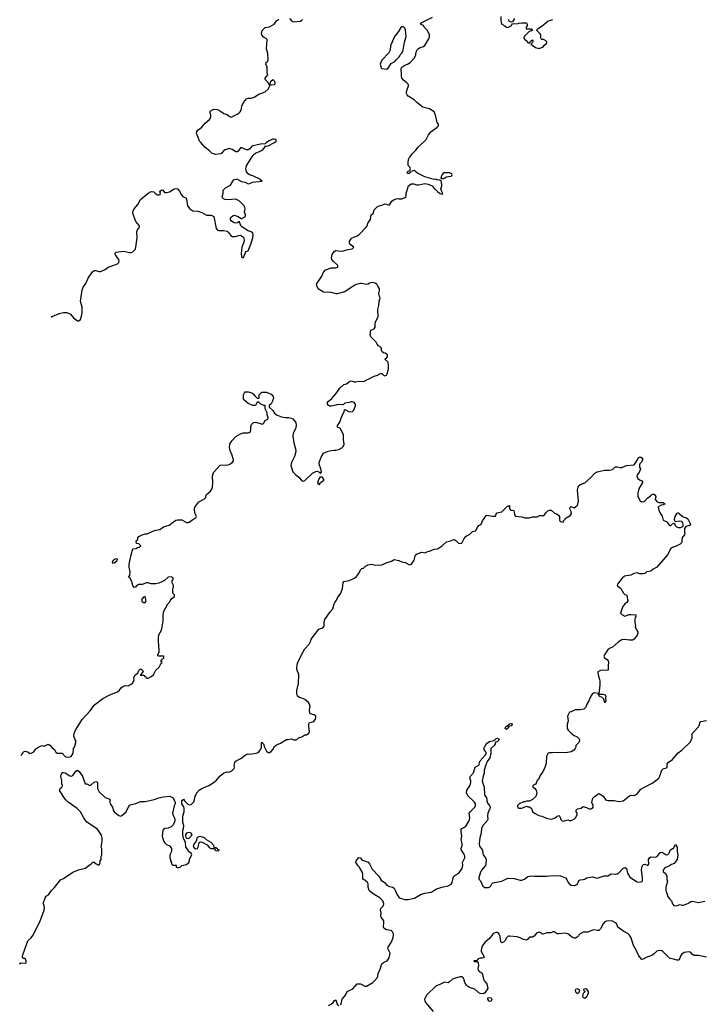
# Model space of a CAD drawing. Header units: inches. Extents: x 2396598 to 2566999, y 262085 to 451979.
# Tile 82 of 256: x 2396639 to 2405518, y 374745 to 387548. Entities that reach past the tile are written whole.
import ezdxf

# ---------------------------------------------------------------- set-up
doc = ezdxf.new("R2010")
doc.units = ezdxf.units.IN
doc.header["$MEASUREMENT"] = 0
for name, color, linetype in [('C3397', 7, 'Continuous'), ('C3398', 7, 'Continuous'), ('C4307', 7, 'Continuous'), ('C4308', 7, 'Continuous')]:
    doc.layers.add(name, color=color, linetype=linetype)

msp = doc.modelspace()

# ---------------------------------------------------------------- linework, layer by layer
at = {"layer": 'C3397', "color": 5, "elevation": 80}
for points in [[(2396654, 377982), (2396670, 377998), (2396690, 378028), (2396710, 378038), (2396746, 378030), (2396770, 378008), (2396790, 378009), (2396822, 378030), (2396851, 378069), (2396890, 378095), (2396930, 378109), (2396957, 378103), (2397010, 378129), (2397030, 378115), (2397061, 378081), (2397090, 378059), (2397110, 378022), (2397128, 378010), (2397190, 378009), (2397229, 377969), (2397250, 377959), (2397290, 377961), (2397310, 377969), (2397336, 378010), (2397339, 378070), (2397351, 378090), (2397371, 378150), (2397370, 378170), (2397362, 378182), (2397344, 378230), (2397350, 378268), (2397367, 378310), (2397454, 378450), (2397557, 378563), (2397610, 378633), (2397630, 378653), (2397720, 378720), (2397811, 378769), (2397911, 378810), (2397938, 378830), (2397960, 378860), (2397982, 378878), (2398010, 378889), (2398052, 378888), (2398090, 378906), (2398110, 378926), (2398130, 378966), (2398122, 378990), (2398142, 379030), (2398174, 379050), (2398190, 379086), (2398210, 379106), (2398238, 379090), (2398246, 379070), (2398242, 379058), (2398227, 379053), (2398222, 379038), (2398206, 379030), (2398210, 379026), (2398250, 379026), (2398262, 379022), (2398267, 379007), (2398282, 379002), (2398287, 378987), (2398310, 378988), (2398350, 379009), (2398378, 379030), (2398412, 379088), (2398454, 379130), (2398478, 379182), (2398494, 379190), (2398478, 379198), (2398474, 379210), (2398478, 379222), (2398493, 379227), (2398498, 379242), (2398513, 379247), (2398514, 379270), (2398450, 379274), (2398438, 379278), (2398434, 379290), (2398454, 379330), (2398451, 379430), (2398445, 379445), (2398445, 379510), (2398451, 379550), (2398482, 379610), (2398494, 379654), (2398506, 379730), (2398505, 379810), (2398511, 379830), (2398511, 379850), (2398566, 379954), (2398590, 379978), (2398601, 379999), (2398602, 380000)], [(2398227, 380000), (2398230, 379987), (2398250, 379971), (2398270, 379971), (2398283, 379990), (2398282, 380000)], [(2396639, 375273), (2396656, 375284), (2396710, 375282), (2396722, 375290), (2396722, 375310), (2396710, 375339), (2396690, 375339), (2396675, 375350), (2396674, 375370), (2396679, 375390), (2396744, 375570), (2396789, 375610), (2396810, 375641), (2396901, 375819), (2396959, 375970), (2396961, 376010), (2396949, 376050), (2396949, 376070), (2396969, 376131), (2396982, 376150), (2397015, 376170), (2397053, 376227), (2397090, 376265), (2397170, 376362), (2397210, 376382), (2397225, 376395), (2397250, 376405), (2397330, 376465), (2397406, 376494), (2397490, 376516), (2397568, 376572), (2397590, 376594), (2397610, 376594), (2397634, 376570), (2397670, 376554), (2397676, 376564), (2397686, 376590), (2397686, 376610), (2397698, 376630), (2397698, 376670), (2397708, 376690), (2397708, 376770), (2397698, 376790), (2397714, 376866), (2397714, 376910), (2397705, 376945), (2397650, 377022), (2397514, 377114), (2397474, 377170), (2397429, 377250), (2397388, 377290), (2397270, 377374), (2397234, 377410), (2397204, 377450), (2397158, 377530), (2397166, 377550), (2397190, 377574), (2397195, 377590), (2397188, 377610), (2397189, 377650), (2397176, 377710), (2397177, 377730), (2397190, 377758), (2397210, 377761), (2397230, 377756), (2397290, 377718), (2397310, 377711), (2397330, 377722), (2397370, 377778), (2397390, 377791), (2397414, 377774), (2397456, 377710), (2397490, 377614), (2397512, 377612), (2397550, 377592), (2397570, 377598), (2397610, 377632), (2397630, 377642), (2397650, 377632), (2397653, 377550), (2397671, 377510), (2397750, 377435), (2397810, 377412), (2397811, 377370), (2397818, 377350), (2397847, 377310), (2397855, 377270), (2397866, 377250), (2397910, 377211), (2397930, 377198), (2397950, 377192), (2397970, 377202), (2398024, 377250), (2398065, 377330), (2398090, 377344), (2398150, 377355), (2398210, 377381), (2398270, 377381), (2398390, 377407), (2398450, 377431), (2398510, 377445), (2398590, 377451), (2398634, 377430), (2398662, 377370), (2398662, 377350), (2398650, 377326), (2398625, 377230), (2398638, 377190), (2398656, 377156), (2398658, 377130), (2398638, 377082), (2398610, 377054), (2398570, 377037), (2398527, 377033), (2398502, 377010), (2398492, 376930), (2398511, 376871), (2398526, 376846), (2398550, 376822), (2398586, 376806), (2398605, 376785), (2398612, 376770), (2398612, 376730), (2398592, 376690), (2398592, 376650), (2398602, 376630), (2398602, 376610), (2398612, 376590), (2398614, 376570), (2398630, 376554), (2398673, 376553), (2398674, 376530), (2398690, 376522), (2398710, 376522), (2398726, 376530), (2398748, 376552), (2398810, 376565), (2398838, 376590), (2398847, 376613), (2398848, 376632), (2398878, 376690), (2398868, 376710), (2398834, 376734), (2398829, 376750), (2398802, 376790), (2398794, 376850), (2398770, 376906), (2398761, 376950), (2398763, 377010), (2398769, 377030), (2398773, 377070), (2398762, 377110), (2398762, 377190), (2398779, 377250), (2398779, 377290), (2398774, 377314), (2398748, 377350), (2398750, 377394), (2398770, 377411), (2398782, 377390), (2398827, 377347), (2398850, 377338), (2398870, 377342), (2398903, 377377), (2398915, 377410), (2398922, 377450), (2398935, 377470), (2398938, 377490), (2398975, 377530), (2399007, 377553), (2399098, 377590), (2399157, 377623), (2399200, 377660), (2399244, 377710), (2399290, 377751), (2399330, 377766), (2399350, 377763), (2399370, 377766), (2399398, 377782), (2399429, 377811), (2399435, 377830), (2399430, 377854), (2399439, 377890), (2399450, 377905), (2399488, 377930), (2399517, 377943), (2399578, 377990), (2399610, 378001), (2399630, 377999), (2399690, 378005), (2399730, 378016), (2399750, 378026), (2399776, 378064), (2399786, 378090), (2399785, 378135), (2399790, 378152), (2399810, 378132), (2399824, 378090), (2399850, 378038), (2399870, 378018), (2399890, 378018), (2399909, 378031), (2399936, 378064), (2399950, 378091), (2399980, 378120), (2400000, 378128)]]:
    msp.add_lwpolyline(points, dxfattribs=at)
for points in [[(2398850, 376977), (2398824, 376976), (2398810, 376969), (2398795, 376950), (2398796, 376930), (2398807, 376907), (2398830, 376901), (2398850, 376911), (2398884, 376950), (2398869, 376970)], [(2398990, 376927), (2398970, 376924), (2398948, 376912), (2398933, 376867), (2398907, 376833), (2398897, 376810), (2398904, 376784), (2398930, 376768), (2398950, 376771), (2398961, 376790), (2398973, 376847), (2398990, 376857), (2399013, 376853), (2399078, 376818), (2399110, 376781), (2399130, 376771), (2399167, 376773), (2399169, 376791), (2399165, 376810), (2399130, 376847), (2399070, 376883), (2399041, 376910)], [(2399190, 376778), (2399182, 376778), (2399174, 376770), (2399182, 376750), (2399190, 376746), (2399210, 376741), (2399230, 376745), (2399238, 376750), (2399218, 376758), (2399210, 376768)]]:
    msp.add_lwpolyline(points, close=True, dxfattribs=at)
at = {"layer": 'C3398', "color": 5}
for points, elevation in [([(2397051, 383678), (2397060, 383690), (2397152, 383730), (2397210, 383743), (2397250, 383741), (2397274, 383734), (2397299, 383719), (2397339, 383670), (2397390, 383633), (2397410, 383631), (2397421, 383639), (2397430, 383650), (2397448, 383712), (2397453, 383750), (2397451, 383810), (2397433, 383870), (2397432, 383890), (2397452, 384030), (2397465, 384070), (2397501, 384119), (2397530, 384188), (2397586, 384270), (2397610, 384288), (2397630, 384289), (2397670, 384275), (2397690, 384273), (2397750, 384300), (2397789, 384331), (2397830, 384342), (2397910, 384373), (2397927, 384390), (2397934, 384410), (2397931, 384430), (2397910, 384450), (2397886, 384490), (2397879, 384510), (2397893, 384527), (2397990, 384538), (2398070, 384523), (2398090, 384523), (2398111, 384529), (2398140, 384560), (2398152, 384590), (2398166, 384710), (2398163, 384790), (2398170, 384815), (2398196, 384850), (2398199, 384870), (2398170, 384897), (2398150, 384925), (2398112, 385030), (2398112, 385050), (2398129, 385090), (2398175, 385145), (2398209, 385210), (2398310, 385293), (2398350, 385313), (2398385, 385310), (2398410, 385285), (2398430, 385272), (2398450, 385270), (2398466, 385274), (2398472, 385290), (2398464, 385310), (2398470, 385321), (2398490, 385334), (2398499, 385330), (2398522, 385302), (2398550, 385300), (2398587, 385310), (2398650, 385349), (2398673, 385353), (2398690, 385349), (2398718, 385318), (2398743, 385270), (2398763, 385250), (2398797, 385230), (2398810, 385214), (2398823, 385130), (2398852, 385090), (2398890, 385065), (2398957, 385057), (2399010, 385043), (2399070, 385006), (2399130, 385005), (2399164, 384990), (2399194, 384834), (2399210, 384812), (2399230, 384807), (2399290, 384809), (2399337, 384797), (2399359, 384779), (2399390, 384734), (2399402, 384730), (2399442, 384730), (2399490, 384744), (2399510, 384745), (2399538, 384730), (2399554, 384710), (2399560, 384670), (2399530, 384590), (2399522, 384502), (2399524, 384470), (2399530, 384458), (2399550, 384458), (2399577, 384523), (2399586, 384534), (2399610, 384542), (2399646, 384630), (2399670, 384710), (2399677, 384750), (2399672, 384772), (2399651, 384790), (2399610, 384805), (2399530, 384853), (2399515, 384870), (2399500, 384920), (2399490, 384918), (2399474, 384906), (2399450, 384902), (2399430, 384909), (2399393, 384930), (2399382, 384950), (2399382, 384970), (2399390, 384981), (2399410, 384999), (2399430, 385007), (2399482, 384990), (2399510, 384966), (2399530, 384958), (2399534, 384966), (2399575, 384990), (2399577, 385010), (2399564, 385050), (2399571, 385090), (2399563, 385123), (2399499, 385190), (2399470, 385208), (2399450, 385213), (2399347, 385207), (2399310, 385211), (2399290, 385221), (2399278, 385230), (2399271, 385250), (2399285, 385290), (2399285, 385330), (2399317, 385363), (2399383, 385397), (2399411, 385450), (2399430, 385469), (2399450, 385475), (2399470, 385474), (2399524, 385445), (2399570, 385436), (2399610, 385416), (2399630, 385419), (2399670, 385436), (2399793, 385447), (2399778, 385458), (2399771, 385470), (2399670, 385519), (2399630, 385531), (2399610, 385544), (2399591, 385570), (2399581, 385610), (2399590, 385648), (2399650, 385749), (2399690, 385800), (2399708, 385812), (2399797, 385850), (2399833, 385893), (2399833, 385907), (2399843, 385903), (2399870, 385907), (2399953, 385950), (2399977, 385970), (2399974, 385990), (2399950, 385996), (2399927, 385993), (2399885, 385975), (2399848, 385950), (2399830, 385932), (2399771, 385931), (2399756, 385924), (2399670, 385910), (2399657, 385903), (2399631, 385869), (2399610, 385857), (2399590, 385856), (2399530, 385882), (2399510, 385882), (2399480, 385840), (2399470, 385832), (2399450, 385831), (2399402, 385862), (2399366, 385874), (2399310, 385858), (2399290, 385841), (2399270, 385811), (2399257, 385803), (2399190, 385796), (2399143, 385810), (2399110, 385844), (2399050, 385887), (2398995, 385950), (2398978, 385970), (2398946, 386050), (2398941, 386070), (2398943, 386090), (2398956, 386110), (2399007, 386153), (2399050, 386202), (2399108, 386250), (2399121, 386270), (2399127, 386290), (2399126, 386306), (2399112, 386350), (2399132, 386370), (2399170, 386383), (2399210, 386381), (2399250, 386361), (2399294, 386330), (2399337, 386317), (2399370, 386289), (2399390, 386279), (2399470, 386320), (2399490, 386332), (2399505, 386350), (2399518, 386370), (2399530, 386422), (2399551, 386470), (2399570, 386499), (2399590, 386519), (2399610, 386529), (2399650, 386529), (2399690, 386542), (2399750, 386578), (2399830, 386609), (2399870, 386644), (2399898, 386698), (2399890, 386694), (2399872, 386730), (2399831, 386770), (2399832, 386790), (2399865, 386830), (2399857, 386857), (2399856, 386930), (2399841, 386970), (2399846, 386990), (2399865, 387010), (2399871, 387030), (2399867, 387110), (2399851, 387170), (2399858, 387290), (2399846, 387306), (2399810, 387323), (2399787, 387350), (2399784, 387370), (2399795, 387410), (2399830, 387445), (2399890, 387455), (2399950, 387489), (2399983, 387537), (2400000, 387547)], 60), ([(2398602, 380000), (2398620, 380020), (2398654, 380050), (2398654, 380070), (2398633, 380093), (2398632, 380150), (2398642, 380170), (2398642, 380190), (2398624, 380224), (2398622, 380250), (2398634, 380270), (2398634, 380290), (2398610, 380302), (2398570, 380298), (2398522, 380258), (2398490, 380238), (2398450, 380221), (2398410, 380211), (2398350, 380211), (2398310, 380225), (2398290, 380225), (2398234, 380206), (2398190, 380202), (2398156, 380184), (2398146, 380170), (2398130, 380165), (2398110, 380192), (2398097, 380237), (2398070, 380294), (2398058, 380298), (2398054, 380310), (2398070, 380326), (2398077, 380370), (2398063, 380430), (2398062, 380470), (2398088, 380590), (2398110, 380666), (2398154, 380670), (2398170, 380686), (2398192, 380688), (2398213, 380707), (2398190, 380734), (2398158, 380738), (2398154, 380770), (2398174, 380790), (2398174, 380810), (2398190, 380826), (2398234, 380850), (2398270, 380862), (2398297, 380863), (2398370, 380899), (2398408, 380912), (2398462, 380918), (2398510, 380953), (2398584, 380976), (2398639, 381021), (2398670, 381041), (2398690, 381045), (2398750, 381044), (2398810, 381009), (2398830, 381009), (2398845, 381015), (2398892, 381050), (2398931, 381070), (2398941, 381090), (2398923, 381123), (2398911, 381169), (2398911, 381189), (2398917, 381210), (2398970, 381277), (2399044, 381316), (2399055, 381330), (2399070, 381375), (2399121, 381419), (2399138, 381442), (2399146, 381470), (2399151, 381531), (2399147, 381613), (2399161, 381659), (2399246, 381754), (2399350, 381762), (2399372, 381770), (2399402, 381790), (2399422, 381810), (2399422, 381830), (2399411, 381850), (2399398, 381898), (2399381, 381930), (2399367, 381987), (2399371, 382030), (2399398, 382070), (2399451, 382130), (2399510, 382164), (2399550, 382174), (2399610, 382174), (2399635, 382185), (2399646, 382210), (2399647, 382253), (2399655, 382285), (2399682, 382310), (2399710, 382317), (2399791, 382289), (2399810, 382298), (2399830, 382338), (2399850, 382344), (2399865, 382355), (2399871, 382371), (2399859, 382410), (2399857, 382437), (2399834, 382490), (2399834, 382530), (2399813, 382533), (2399774, 382550), (2399750, 382574), (2399730, 382574), (2399708, 382532), (2399670, 382531), (2399610, 382558), (2399551, 382611), (2399551, 382670), (2399562, 382698), (2399572, 382708), (2399611, 382709), (2399657, 382697), (2399680, 382680), (2399696, 382656), (2399730, 382626), (2399753, 382627), (2399754, 382670), (2399790, 382706), (2399850, 382706), (2399910, 382678), (2399938, 382650), (2399942, 382630), (2399929, 382590), (2399910, 382554), (2399886, 382530), (2399886, 382510), (2399930, 382468), (2399953, 382433), (2399987, 382407), (2400000, 382401)], 80), ([(2398282, 380000), (2398282, 380010), (2398270, 380048), (2398250, 380041), (2398225, 380010), (2398227, 380000)], 80)]:
    msp.add_lwpolyline(points, dxfattribs=dict(at, elevation=elevation))
for points, elevation in [([(2399916, 386696), (2399900, 386700), (2399898, 386710), (2399904, 386750), (2399930, 386771), (2399950, 386752), (2399956, 386736), (2399956, 386710), (2399950, 386701)], 60), ([(2397890, 380538), (2397871, 380530), (2397851, 380510), (2397843, 380490), (2397845, 380485), (2397850, 380481), (2397870, 380484), (2397904, 380510), (2397913, 380530), (2397910, 380533)], 80)]:
    msp.add_lwpolyline(points, close=True, dxfattribs=dict(at, elevation=elevation))
at = {"layer": 'C4307', "color": 5}
for points, elevation in [([(2400000, 378128), (2400030, 378141), (2400090, 378177), (2400110, 378187), (2400130, 378187), (2400170, 378196), (2400206, 378186), (2400235, 378185), (2400246, 378190), (2400266, 378210), (2400310, 378222), (2400348, 378250), (2400370, 378251), (2400399, 378270), (2400407, 378293), (2400401, 378350), (2400402, 378390), (2400409, 378410), (2400450, 378418), (2400471, 378429), (2400488, 378452), (2400493, 378470), (2400491, 378490), (2400470, 378510), (2400423, 378523), (2400414, 378530), (2400409, 378569), (2400417, 378617), (2400409, 378649), (2400395, 378670), (2400350, 378709), (2400322, 378722), (2400288, 378730), (2400254, 378754), (2400246, 378786), (2400246, 378826), (2400265, 378915), (2400269, 379029), (2400243, 379103), (2400250, 379170), (2400255, 379190), (2400305, 379290), (2400350, 379367), (2400406, 379430), (2400426, 379470), (2400430, 379490), (2400443, 379510), (2400530, 379625), (2400570, 379638), (2400591, 379650), (2400599, 379670), (2400599, 379710), (2400610, 379750), (2400678, 379850), (2400711, 379889), (2400728, 379952), (2400737, 379970), (2400759, 380000)], 80), ([(2404547, 380000), (2404551, 379990), (2404534, 379970), (2404508, 379952), (2404481, 379910), (2404454, 379830), (2404472, 379812), (2404510, 379791), (2404567, 379813), (2404590, 379816), (2404651, 379810), (2404655, 379790), (2404645, 379775), (2404639, 379750), (2404638, 379710), (2404647, 379670), (2404646, 379650), (2404660, 379620), (2404681, 379590), (2404681, 379570), (2404670, 379544), (2404630, 379494), (2404610, 379479), (2404570, 379480), (2404510, 379489), (2404470, 379486), (2404424, 379456), (2404350, 379389), (2404312, 379370), (2404285, 379350), (2404245, 379290), (2404238, 379270), (2404245, 379250), (2404282, 379230), (2404291, 379211), (2404296, 379190), (2404291, 379150), (2404292, 379090), (2404270, 379085), (2404230, 379090), (2404195, 379085), (2404159, 379070), (2404161, 379030), (2404181, 378970), (2404183, 378950), (2404184, 378890), (2404172, 378792), (2404178, 378778), (2404230, 378776), (2404251, 378770), (2404261, 378750), (2404258, 378730), (2404262, 378690), (2404254, 378670), (2404250, 378666), (2404235, 378715), (2404214, 378734), (2404178, 378750), (2404166, 378774), (2404166, 378786), (2404110, 378794), (2404084, 378776), (2404068, 378752), (2404043, 378690), (2404015, 378650), (2404003, 378610), (2403977, 378583), (2403930, 378573), (2403866, 378574), (2403810, 378548), (2403790, 378546), (2403765, 378490), (2403771, 378430), (2403762, 378382), (2403762, 378330), (2403772, 378310), (2403811, 378271), (2403850, 378241), (2403890, 378221), (2403917, 378197), (2403921, 378190), (2403919, 378170), (2403910, 378148), (2403872, 378110), (2403874, 378090), (2403862, 378070), (2403845, 378050), (2403810, 378029), (2403743, 378017), (2403630, 378019), (2403570, 378013), (2403530, 378017), (2403511, 378009), (2403491, 377970), (2403485, 377875), (2403470, 377826), (2403442, 377770), (2403412, 377730), (2403385, 377670), (2403365, 377650), (2403362, 377630), (2403350, 377606), (2403314, 377590), (2403314, 377570), (2403337, 377557), (2403358, 377530), (2403365, 377490), (2403351, 377449), (2403311, 377409), (2403270, 377386), (2403230, 377386), (2403210, 377378), (2403190, 377378), (2403134, 377350), (2403114, 377330), (2403118, 377298), (2403130, 377294), (2403170, 377294), (2403230, 377322), (2403250, 377314), (2403270, 377314), (2403294, 377290), (2403310, 377254), (2403334, 377230), (2403390, 377198), (2403430, 377192), (2403490, 377165), (2403550, 377151), (2403570, 377155), (2403602, 377170), (2403630, 377191), (2403650, 377198), (2403666, 377186), (2403678, 377150), (2403694, 377130), (2403713, 377127), (2403770, 377142), (2403790, 377134), (2403810, 377134), (2403830, 377142), (2403850, 377152), (2403868, 377170), (2403888, 377210), (2403888, 377230), (2403878, 377250), (2403878, 377270), (2403895, 377285), (2403943, 377297), (2403970, 377318), (2404010, 377306), (2404048, 377288), (2404070, 377286), (2404090, 377295), (2404098, 377310), (2404096, 377330), (2404079, 377370), (2404094, 377426), (2404110, 377445), (2404170, 377485), (2404190, 377479), (2404230, 377450), (2404258, 377410), (2404270, 377401), (2404295, 377395), (2404370, 377396), (2404430, 377382), (2404490, 377391), (2404570, 377458), (2404590, 377465), (2404630, 377461), (2404650, 377467), (2404673, 377487), (2404719, 377541), (2404750, 377562), (2404876, 377624), (2404953, 377687), (2404967, 377710), (2404990, 377790), (2405010, 377809), (2405050, 377822), (2405059, 377830), (2405059, 377870), (2405072, 377888), (2405130, 377927), (2405203, 378017), (2405251, 378049), (2405363, 378157), (2405384, 378210), (2405386, 378250), (2405392, 378270), (2405406, 378290), (2405468, 378352), (2405478, 378370), (2405490, 378418), (2405497, 378423), (2405570, 378435)], 80), ([(2400810, 374737), (2400822, 374750), (2400832, 374810), (2400876, 374864), (2400897, 374910), (2400973, 374947), (2401030, 375011), (2401070, 375011), (2401130, 374979), (2401150, 374982), (2401232, 375028), (2401256, 375050), (2401288, 375090), (2401296, 375110), (2401301, 375150), (2401323, 375190), (2401349, 375270), (2401372, 375288), (2401417, 375310), (2401443, 375350), (2401451, 375370), (2401457, 375410), (2401428, 375470), (2401433, 375490), (2401470, 375550), (2401497, 375610), (2401502, 375662), (2401490, 375686), (2401470, 375704), (2401410, 375715), (2401374, 375734), (2401370, 375750), (2401376, 375816), (2401374, 375830), (2401339, 375879), (2401336, 375890), (2401339, 375930), (2401333, 375970), (2401338, 375990), (2401369, 376030), (2401376, 376050), (2401364, 376090), (2401323, 376130), (2401250, 376171), (2401198, 376210), (2401186, 376226), (2401171, 376270), (2401170, 376310), (2401163, 376330), (2401130, 376361), (2401109, 376370), (2401101, 376381), (2401104, 376430), (2401097, 376457), (2401054, 376534), (2401036, 376550), (2401023, 376570), (2401013, 376590), (2401014, 376610), (2401050, 376654), (2401070, 376651), (2401083, 376630), (2401098, 376618), (2401172, 376592), (2401190, 376571), (2401222, 376502), (2401310, 376410), (2401341, 376361), (2401382, 376330), (2401416, 376296), (2401450, 376277), (2401488, 376268), (2401510, 376255), (2401524, 376230), (2401548, 376168), (2401570, 376140), (2401590, 376127), (2401650, 376110), (2401690, 376108), (2401775, 376125), (2401863, 376177), (2401910, 376191), (2401990, 376202), (2402010, 376211), (2402050, 376241), (2402130, 376267), (2402210, 376286), (2402253, 376307), (2402264, 376330), (2402276, 376390), (2402288, 376410), (2402310, 376430), (2402351, 376449), (2402393, 376510), (2402402, 376550), (2402398, 376590), (2402428, 376650), (2402429, 376670), (2402423, 376690), (2402386, 376750), (2402383, 376770), (2402394, 376810), (2402396, 376830), (2402382, 376890), (2402388, 376930), (2402380, 376990), (2402383, 377017), (2402389, 377030), (2402418, 377042), (2402440, 377060), (2402473, 377107), (2402491, 377149), (2402495, 377170), (2402485, 377230), (2402499, 377250), (2402560, 377310), (2402567, 377330), (2402566, 377350), (2402553, 377373), (2402535, 377395), (2402472, 377450), (2402449, 377490), (2402453, 377530), (2402493, 377587), (2402508, 377630), (2402506, 377650), (2402492, 377690), (2402504, 377710), (2402543, 377757), (2402565, 377830), (2402610, 377856), (2402616, 377864), (2402619, 377890), (2402628, 377912), (2402699, 377990), (2402709, 378010), (2402703, 378030), (2402684, 378050), (2402678, 378070), (2402684, 378090), (2402702, 378118), (2402720, 378140), (2402750, 378164), (2402804, 378176), (2402818, 378182), (2402830, 378196), (2402850, 378205), (2402874, 378194), (2402870, 378178), (2402850, 378159), (2402827, 378153), (2402823, 378130), (2402811, 378109), (2402767, 378070), (2402767, 378010), (2402754, 377950), (2402719, 377901), (2402700, 377860), (2402680, 377790), (2402679, 377750), (2402667, 377713), (2402656, 377650), (2402661, 377621), (2402682, 377570), (2402684, 377470), (2402711, 377430), (2402717, 377410), (2402716, 377390), (2402722, 377362), (2402750, 377330), (2402757, 377310), (2402754, 377290), (2402727, 377230), (2402723, 377197), (2402726, 377150), (2402721, 377130), (2402666, 377074), (2402644, 377036), (2402642, 376970), (2402625, 376910), (2402614, 376830), (2402621, 376801), (2402657, 376750), (2402661, 376710), (2402669, 376690), (2402696, 376650), (2402707, 376627), (2402704, 376570), (2402698, 376550), (2402645, 376490), (2402628, 376450), (2402611, 376390), (2402611, 376371), (2402631, 376350), (2402663, 376283), (2402690, 376262), (2402735, 376265), (2402762, 376278), (2402779, 376310), (2402795, 376325), (2402910, 376348), (2402990, 376387), (2403070, 376382), (2403150, 376358), (2403170, 376358), (2403207, 376373), (2403250, 376407), (2403290, 376416), (2403330, 376410), (2403490, 376410), (2403578, 376422), (2403675, 376415), (2403739, 376390), (2403756, 376370), (2403771, 376330), (2403800, 376300), (2403814, 376294), (2403850, 376292), (2403870, 376296), (2403895, 376310), (2403905, 376330), (2403910, 376354), (2403930, 376364), (2403970, 376366), (2403990, 376374), (2404010, 376390), (2404090, 376403), (2404128, 376388), (2404150, 376385), (2404243, 376417), (2404290, 376417), (2404330, 376443), (2404390, 376437), (2404410, 376440), (2404430, 376453), (2404485, 376510), (2404510, 376525), (2404530, 376511), (2404543, 376450), (2404577, 376397), (2404670, 376339), (2404710, 376333), (2404730, 376341), (2404738, 376350), (2404739, 376390), (2404727, 376490), (2404730, 376530), (2404750, 376561), (2404770, 376566), (2404810, 376552), (2404822, 376570), (2404817, 376630), (2404829, 376650), (2404850, 376661), (2404910, 376657), (2404931, 376669), (2404970, 376718), (2404979, 376721), (2404990, 376723), (2405010, 376714), (2405048, 376688), (2405070, 376695), (2405085, 376710), (2405098, 376750), (2405128, 376772), (2405146, 376774), (2405146, 376786), (2405170, 376822), (2405191, 376789), (2405191, 376731), (2405199, 376690), (2405191, 376630), (2405150, 376577), (2405116, 376564), (2405090, 376547), (2405030, 376518), (2405008, 376488), (2405008, 376470), (2405042, 376442), (2405057, 376410), (2405056, 376370), (2405064, 376344), (2405043, 376270), (2405042, 376230), (2405048, 376210), (2405070, 376148), (2405090, 376118), (2405116, 376090), (2405130, 376050), (2405150, 376025), (2405192, 376028), (2405230, 376042), (2405253, 376033), (2405273, 376033), (2405330, 376054), (2405370, 376081), (2405390, 376087), (2405470, 376067), (2405550, 376087)], 60), ([(2405570, 375360), (2405470, 375378), (2405410, 375380), (2405390, 375392), (2405362, 375422), (2405347, 375427), (2405310, 375425), (2405283, 375417), (2405247, 375393), (2405232, 375370), (2405215, 375325), (2405210, 375321), (2405190, 375319), (2405090, 375347), (2405005, 375430), (2404990, 375440), (2404950, 375446), (2404925, 375435), (2404902, 375410), (2404870, 375386), (2404786, 375354), (2404750, 375333), (2404730, 375329), (2404690, 375375), (2404657, 375450), (2404622, 375510), (2404592, 375610), (2404570, 375645), (2404550, 375664), (2404497, 375690), (2404435, 375735), (2404419, 375750), (2404407, 375787), (2404398, 375798), (2404350, 375825), (2404330, 375831), (2404272, 375828), (2404250, 375816), (2404229, 375790), (2404193, 375727), (2404170, 375706), (2404150, 375703), (2404112, 375712), (2404090, 375711), (2404030, 375684), (2403970, 375681), (2403930, 375662), (2403890, 375617), (2403870, 375607), (2403850, 375605), (2403830, 375614), (2403770, 375660), (2403732, 375672), (2403650, 375660), (2403630, 375662), (2403590, 375688), (2403573, 375687), (2403546, 375674), (2403490, 375674), (2403450, 375656), (2403430, 375663), (2403410, 375679), (2403390, 375683), (2403363, 375670), (2403330, 375630), (2403310, 375616), (2403270, 375616), (2403250, 375590), (2403230, 375578), (2403190, 375586), (2403149, 375610), (2403110, 375622), (2403010, 375633), (2402991, 375629), (2402969, 375611), (2402950, 375572), (2402930, 375552), (2402910, 375546), (2402896, 375556), (2402887, 375627), (2402870, 375665), (2402850, 375677), (2402830, 375677), (2402810, 375671), (2402790, 375652), (2402754, 375606), (2402690, 375550), (2402659, 375510), (2402650, 375490), (2402640, 375450), (2402643, 375430), (2402675, 375370), (2402675, 375350), (2402655, 375345), (2402630, 375347), (2402596, 375330), (2402585, 375315), (2402545, 375310), (2402550, 375302), (2402590, 375302), (2402603, 375283), (2402606, 375250), (2402599, 375210), (2402602, 375190), (2402615, 375170), (2402655, 375150), (2402670, 375070), (2402685, 375045), (2402714, 375010), (2402721, 374990), (2402728, 374950), (2402690, 374893), (2402670, 374880), (2402630, 374884), (2402610, 374896), (2402558, 374942), (2402490, 374963), (2402470, 374975), (2402450, 374995), (2402430, 375029), (2402417, 375077), (2402407, 375090), (2402390, 375101), (2402370, 375102), (2402290, 375080), (2402269, 375071), (2402230, 375036), (2402210, 375025), (2402165, 375035), (2402114, 375006), (2402050, 374983), (2401936, 374870), (2401911, 374830), (2401905, 374810), (2401908, 374790), (2401919, 374770), (2402019, 374650)], 60), ([(2400654, 374730), (2400692, 374748), (2400715, 374770), (2400730, 374792), (2400750, 374802), (2400767, 374747), (2400790, 374730)], 60)]:
    msp.add_lwpolyline(points, dxfattribs=dict(at, elevation=elevation))
for points, elevation in [([(2402970, 378319), (2402955, 378330), (2402959, 378350), (2402970, 378361), (2402977, 378363), (2403010, 378393), (2403030, 378395), (2403045, 378390), (2403039, 378370), (2403030, 378364), (2403001, 378359), (2402985, 378330)], 60), ([(2403890, 374948), (2403870, 374938), (2403865, 374930), (2403867, 374907), (2403890, 374885), (2403915, 374905), (2403926, 374930)], 80), ([(2404010, 374946), (2403978, 374942), (2403974, 374930), (2403994, 374910), (2403970, 374886), (2403958, 374850), (2403970, 374832), (2403990, 374825), (2404014, 374846), (2404030, 374874), (2404036, 374896), (2404038, 374910), (2404030, 374926)], 80), ([(2402750, 374782), (2402742, 374790), (2402729, 374810), (2402729, 374830), (2402750, 374833), (2402771, 374830), (2402778, 374810), (2402770, 374786)], 60)]:
    msp.add_lwpolyline(points, close=True, dxfattribs=dict(at, elevation=elevation))
at = {"layer": 'C4308', "color": 5}
for points, elevation in [([(2400000, 382401), (2400044, 382384), (2400097, 382377), (2400137, 382377), (2400170, 382369), (2400190, 382359), (2400219, 382330), (2400229, 382309), (2400235, 382270), (2400227, 382230), (2400196, 382170), (2400193, 382133), (2400205, 382045), (2400229, 381949), (2400225, 381910), (2400213, 381870), (2400175, 381790), (2400166, 381750), (2400193, 381670), (2400230, 381629), (2400270, 381599), (2400310, 381553), (2400330, 381547), (2400350, 381555), (2400449, 381651), (2400490, 381675), (2400510, 381677), (2400529, 381670), (2400542, 381662), (2400550, 381646), (2400565, 381670), (2400557, 381710), (2400533, 381770), (2400533, 381790), (2400559, 381861), (2400591, 381910), (2400650, 381937), (2400690, 381947), (2400730, 381952), (2400750, 381950), (2400790, 381958), (2400830, 381979), (2400850, 382004), (2400861, 382030), (2400852, 382090), (2400853, 382150), (2400810, 382231), (2400772, 382250), (2400772, 382270), (2400804, 382316), (2400831, 382391), (2400859, 382450), (2400865, 382475), (2400870, 382478), (2400926, 382450), (2400970, 382454), (2400986, 382470), (2401005, 382530), (2401006, 382550), (2400990, 382571), (2400970, 382581), (2400950, 382581), (2400929, 382571), (2400870, 382561), (2400850, 382545), (2400839, 382541), (2400775, 382545), (2400750, 382535), (2400690, 382522), (2400670, 382525), (2400650, 382538), (2400644, 382550), (2400644, 382570), (2400650, 382582), (2400699, 382621), (2400750, 382682), (2400803, 382757), (2400857, 382803), (2400890, 382815), (2400930, 382843), (2400950, 382851), (2400990, 382840), (2401010, 382839), (2401051, 382849), (2401110, 382843), (2401250, 382913), (2401293, 382927), (2401330, 382949), (2401350, 382948), (2401370, 382928), (2401390, 382918), (2401410, 382928), (2401418, 382942), (2401436, 383010), (2401438, 383050), (2401430, 383094), (2401394, 383130), (2401398, 383142), (2401412, 383148), (2401422, 383170), (2401425, 383190), (2401394, 383214), (2401370, 383218), (2401352, 383230), (2401346, 383246), (2401346, 383270), (2401336, 383290), (2401308, 383308), (2401288, 383328), (2401277, 383357), (2401206, 383426), (2401199, 383450), (2401208, 383512), (2401250, 383529), (2401261, 383550), (2401262, 383610), (2401294, 383666), (2401303, 383690), (2401298, 383782), (2401311, 383830), (2401316, 383890), (2401325, 383915), (2401326, 383930), (2401317, 383950), (2401311, 383990), (2401319, 384030), (2401318, 384050), (2401291, 384090), (2401285, 384110), (2401263, 384123), (2401230, 384131), (2401190, 384121), (2401170, 384108), (2401150, 384106), (2401090, 384120), (2401070, 384119), (2401017, 384103), (2400990, 384091), (2400870, 384011), (2400770, 383985), (2400755, 383985), (2400690, 384003), (2400590, 384005), (2400522, 384050), (2400502, 384090), (2400498, 384110), (2400567, 384213), (2400585, 384255), (2400611, 384290), (2400630, 384301), (2400690, 384323), (2400750, 384323), (2400778, 384330), (2400777, 384350), (2400770, 384361), (2400716, 384410), (2400701, 384430), (2400694, 384450), (2400703, 384497), (2400730, 384535), (2400751, 384549), (2400810, 384539), (2400850, 384543), (2400890, 384556), (2400965, 384570), (2400986, 384590), (2400935, 384630), (2400927, 384650), (2400931, 384670), (2400950, 384699), (2400965, 384710), (2401030, 384738), (2401050, 384752), (2401145, 384850), (2401158, 384870), (2401173, 384910), (2401204, 384950), (2401211, 385010), (2401238, 385030), (2401250, 385075), (2401290, 385115), (2401326, 385134), (2401361, 385139), (2401390, 385152), (2401410, 385149), (2401430, 385139), (2401450, 385141), (2401481, 385190), (2401510, 385212), (2401550, 385222), (2401570, 385218), (2401610, 385221), (2401650, 385237), (2401665, 385250), (2401667, 385293), (2401697, 385390), (2401730, 385413), (2401765, 385415), (2401802, 385402), (2401830, 385400), (2401910, 385417), (2401951, 385411), (2402004, 385390), (2402030, 385354), (2402045, 385345), (2402078, 385310), (2402110, 385288), (2402130, 385278), (2402142, 385290), (2402124, 385324), (2402118, 385350), (2402131, 385390), (2402125, 385445), (2402102, 385462), (2402065, 385465), (2402050, 385474), (2402030, 385471), (2401910, 385505), (2401814, 385554), (2401770, 385586), (2401740, 385580), (2401735, 385570), (2401716, 385564), (2401706, 385550), (2401690, 385547), (2401682, 385550), (2401685, 385570), (2401690, 385578), (2401713, 385587), (2401722, 385610), (2401712, 385630), (2401692, 385652), (2401691, 385690), (2401698, 385730), (2401710, 385758), (2401750, 385809), (2401791, 385850), (2401821, 385890), (2401925, 385990), (2401956, 386050), (2401987, 386090), (2402071, 386150), (2402085, 386170), (2402085, 386190), (2402071, 386211), (2402046, 386306), (2402030, 386352), (2401968, 386388), (2401883, 386410), (2401805, 386470), (2401770, 386506), (2401694, 386554), (2401678, 386570), (2401671, 386590), (2401671, 386610), (2401678, 386642), (2401698, 386690), (2401697, 386697), (2401692, 386710), (2401672, 386730), (2401630, 386762), (2401611, 386790), (2401607, 386810), (2401606, 386854), (2401599, 386890), (2401601, 386910), (2401611, 386930), (2401650, 386956), (2401685, 386970), (2401716, 386990), (2401770, 387048), (2401790, 387086), (2401792, 387108), (2401806, 387154), (2401826, 387174), (2401850, 387188), (2401890, 387198), (2401910, 387215), (2401965, 387310), (2401971, 387330), (2401971, 387351), (2401942, 387410), (2401902, 387450), (2401891, 387471), (2401854, 387490), (2401870, 387514), (2402010, 387581)], 80), ([(2400150, 387562), (2400173, 387533), (2400190, 387525), (2400210, 387521), (2400290, 387530), (2400310, 387541), (2400317, 387550)], 60), ([(2402899, 387590), (2402897, 387543), (2402901, 387510), (2402909, 387490), (2402949, 387470), (2402970, 387450), (2402990, 387447), (2403032, 387468), (2403050, 387498), (2403110, 387494), (2403130, 387502), (2403170, 387508), (2403230, 387506), (2403238, 387490), (2403238, 387470), (2403228, 387452), (2403228, 387430), (2403290, 387428), (2403308, 387410), (2403265, 387395), (2403202, 387330), (2403198, 387310), (2403208, 387290), (2403238, 387270), (2403248, 387248), (2403273, 387247), (2403282, 387270), (2403310, 387286), (2403315, 387265), (2403310, 387254), (2403288, 387230), (2403350, 387185), (2403390, 387173), (2403445, 387190), (2403470, 387222), (2403490, 387238), (2403495, 387250), (2403491, 387270), (2403450, 387291), (2403431, 387291), (2403421, 387301), (2403417, 387317), (2403418, 387350), (2403410, 387366), (2403365, 387410), (2403375, 387430), (2403433, 387467), (2403510, 387529), (2403530, 387540), (2403575, 387550)], 80), ([(2403075, 387565), (2403050, 387522), (2403030, 387516), (2403010, 387523), (2402999, 387550)], 80), ([(2400000, 387547), (2400010, 387554)], 60), ([(2400759, 380000), (2400759, 380001), (2400773, 380030), (2400818, 380090), (2400838, 380150), (2400847, 380230), (2400855, 380245), (2400923, 380257), (2400992, 380288), (2401020, 380310), (2401052, 380348), (2401070, 380393), (2401090, 380410), (2401110, 380418), (2401139, 380441), (2401170, 380458), (2401210, 380467), (2401270, 380454), (2401350, 380459), (2401418, 380490), (2401473, 380507), (2401510, 380531), (2401570, 380516), (2401610, 380499), (2401654, 380490), (2401710, 380458), (2401735, 380470), (2401770, 380522), (2401789, 380590), (2401810, 380603), (2401870, 380623), (2401910, 380616), (2401946, 380634), (2401970, 380639), (2402030, 380664), (2402073, 380667), (2402138, 380710), (2402190, 380759), (2402230, 380766), (2402275, 380785), (2402290, 380788), (2402310, 380776), (2402350, 380739), (2402380, 380740), (2402395, 380750), (2402420, 380800), (2402446, 380834), (2402490, 380856), (2402530, 380891), (2402570, 380902), (2402592, 380948), (2402609, 380970), (2402630, 380979), (2402641, 380990), (2402657, 381030), (2402710, 381106), (2402790, 381091), (2402829, 381091), (2402839, 381130), (2402850, 381137), (2402910, 381151), (2402990, 381225), (2402996, 381224), (2403010, 381232), (2403011, 381191), (2403018, 381178), (2403031, 381171), (2403051, 381171), (2403065, 381165), (2403071, 381151), (2403076, 381110), (2403090, 381091), (2403170, 381082), (2403210, 381072), (2403268, 381072), (2403310, 381085), (2403370, 381082), (2403400, 381100), (2403450, 381102), (2403466, 381110), (2403483, 381137), (2403510, 381162), (2403530, 381172), (2403550, 381172), (2403594, 381130), (2403630, 381118), (2403650, 381103), (2403658, 381090), (2403662, 381042), (2403670, 381022), (2403710, 381014), (2403714, 381030), (2403745, 381070), (2403800, 381100), (2403816, 381124), (2403812, 381152), (2403794, 381190), (2403798, 381210), (2403810, 381218), (2403850, 381202), (2403870, 381212), (2403890, 381232), (2403899, 381250), (2403909, 381290), (2403895, 381430), (2403901, 381470), (2403910, 381491), (2403934, 381506), (2403990, 381525), (2404064, 381590), (2404119, 381650), (2404150, 381667), (2404170, 381675), (2404246, 381690), (2404310, 381691), (2404350, 381701), (2404378, 381730), (2404390, 381736), (2404410, 381736), (2404447, 381727), (2404473, 381727), (2404530, 381751), (2404630, 381762), (2404674, 381826), (2404686, 381854), (2404710, 381862), (2404730, 381852), (2404742, 381830), (2404722, 381790), (2404702, 381770), (2404702, 381730), (2404712, 381710), (2404698, 381662), (2404671, 381630), (2404668, 381612), (2404674, 381590), (2404681, 381581), (2404710, 381560), (2404733, 381553), (2404739, 381539), (2404739, 381530), (2404691, 381450), (2404679, 381390), (2404681, 381350), (2404710, 381292), (2404730, 381281), (2404757, 381283), (2404770, 381291), (2404809, 381331), (2404845, 381355), (2404858, 381370), (2404870, 381378), (2404890, 381378), (2404912, 381350), (2404906, 381310), (2404930, 381278), (2404950, 381271), (2405010, 381271), (2405030, 381254), (2405031, 381249), (2405010, 381238), (2404984, 381236), (2404950, 381218), (2404945, 381210), (2404946, 381190), (2404951, 381170), (2404970, 381132), (2404994, 381094), (2405010, 381042), (2405050, 381022), (2405090, 380972), (2405110, 380972), (2405129, 380991), (2405150, 381002), (2405157, 380997), (2405166, 380970), (2405177, 380957), (2405203, 380943), (2405236, 380944), (2405263, 380957), (2405269, 380970), (2405269, 380990), (2405265, 381005), (2405250, 381024), (2405226, 381026), (2405170, 381018), (2405163, 381023), (2405157, 381050), (2405165, 381090), (2405190, 381132), (2405204, 381136), (2405210, 381136), (2405222, 381122), (2405270, 381086), (2405312, 381070), (2405330, 381058), (2405363, 380990), (2405351, 380970), (2405302, 380958), (2405286, 380934), (2405286, 380886), (2405291, 380870), (2405284, 380850), (2405261, 380819), (2405253, 380790), (2405250, 380749), (2405231, 380730), (2405170, 380699), (2405130, 380687), (2405110, 380672), (2405064, 380590), (2404928, 380430), (2404878, 380402), (2404850, 380378), (2404793, 380367), (2404772, 380348), (2404750, 380341), (2404704, 380344), (2404670, 380355), (2404630, 380346), (2404590, 380327), (2404507, 380313), (2404475, 380285), (2404416, 380210), (2404412, 380190), (2404458, 380150), (2404492, 380090), (2404510, 380072), (2404532, 380070), (2404541, 380050), (2404545, 380005), (2404547, 380000)], 80)]:
    msp.add_lwpolyline(points, dxfattribs=dict(at, elevation=elevation))
at = {"layer": 'C4308', "color": 5, "elevation": 80}
for points in [[(2401630, 387455), (2401610, 387455), (2401595, 387445), (2401567, 387393), (2401516, 387330), (2401463, 387210), (2401456, 387150), (2401441, 387119), (2401350, 387022), (2401326, 386970), (2401341, 386921), (2401350, 386912), (2401410, 386904), (2401430, 386916), (2401470, 386978), (2401517, 387003), (2401534, 387026), (2401578, 387070), (2401590, 387092), (2401609, 387111), (2401629, 387150), (2401645, 387255), (2401664, 387330), (2401657, 387417), (2401650, 387438)], [(2402130, 385478), (2402122, 385490), (2402133, 385530), (2402160, 385560), (2402177, 385563), (2402230, 385562), (2402256, 385550), (2402261, 385530), (2402251, 385510), (2402190, 385500), (2402170, 385489), (2402150, 385479)], [(2400530, 381498), (2400524, 381504), (2400519, 381530), (2400530, 381571), (2400550, 381602), (2400570, 381605), (2400591, 381570), (2400591, 381550), (2400564, 381536), (2400543, 381517)]]:
    msp.add_lwpolyline(points, close=True, dxfattribs=at)

doc.saveas('drawing.dxf')
